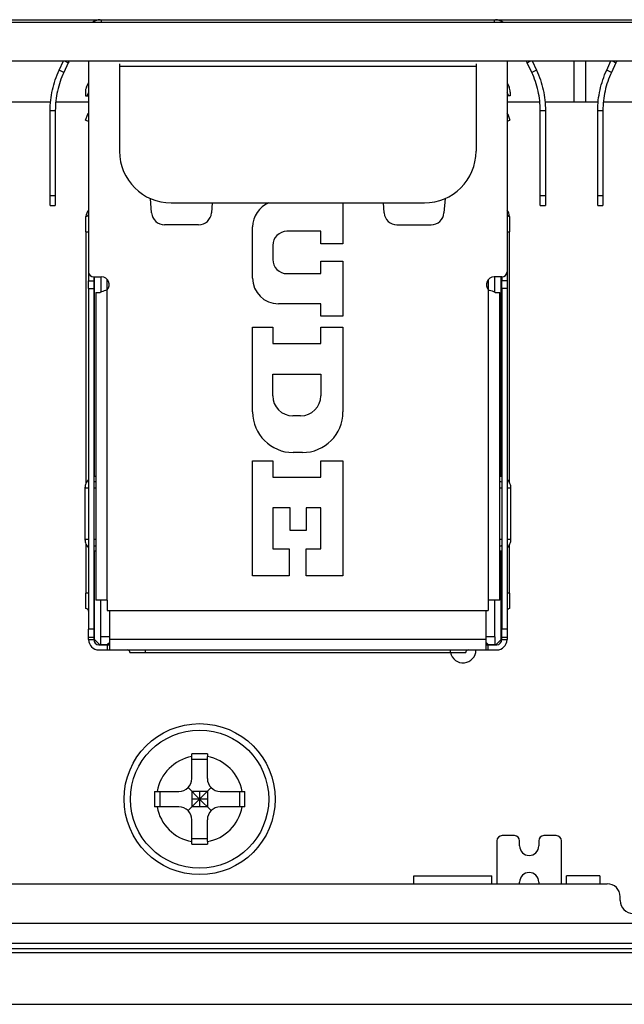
# Model space of a CAD drawing. Header units: millimetres. Extents: x 0 to 3905, y -1166 to 1110.
# Tile 22 of 155: x 1422 to 1446, y -861 to -823. Entities that reach past the tile are written whole.
import ezdxf

# ---------------------------------------------------------------- set-up
doc = ezdxf.new("R2010")
doc.units = ezdxf.units.MM
doc.header["$LTSCALE"] = 65.395
for name, color, linetype in [('101302061_DXF_CONTINUOUS_LINE', 7, 'CONTINUOUS'), ('4451_DXF_CONTINUOUS_LINE', 7, 'CONTINUOUS'), ('DE-11-004220DXF_CONTINUOUS_LINE', 7, 'CONTINUOUS'), ('DE-11-053560DXF_CONTINUOUS_LINE', 7, 'CONTINUOUS'), ('DE-11-055623DXF_CONTINUOUS_LINE', 7, 'CONTINUOUS'), ('DE-13-001392DXF_CONTINUOUS_LINE', 7, 'CONTINUOUS'), ('DE-19-007966DXF_CONTINUOUS_LINE', 7, 'CONTINUOUS'), ('PCB-MV-23383DXF_CONTINUOUS_LINE', 7, 'CONTINUOUS'), ('RH2-P110_RH2DXF_CONTINUOUS_LINE', 7, 'CONTINUOUS'), ('RH2-S120_3_2DXF_CONTINUOUS_LINE', 7, 'CONTINUOUS'), ('RH2-ZZ-0022_DXF_CONTINUOUS_LINE', 7, 'CONTINUOUS'), ('RUH-S110__W_DXF_CONTINUOUS_LINE', 7, 'CONTINUOUS'), ('SC-PSF0M3X6-DXF_CONTINUOUS_LINE', 7, 'CONTINUOUS')]:
    doc.layers.add(name, color=color, linetype=linetype)

msp = doc.modelspace()

# ---------------------------------------------------------------- linework, layer by layer
at = {"layer": '101302061_DXF_CONTINUOUS_LINE'}
for p, q in [((1441.646, -854.539), (1441.166, -854.539)), ((1443.266, -854.539), (1442.786, -854.539)), ((1440.966, -854.739), (1440.966, -856.405)), ((1441.846, -854.939), (1441.846, -854.739)), ((1442.586, -854.739), (1442.586, -854.939)), ((1443.466, -856.405), (1443.466, -854.739)), ((1437.746, -856.405), (1437.746, -856.099)), ((1437.746, -856.099), (1440.766, -856.099)), ((1440.766, -856.405), (1440.766, -856.099)), ((1441.846, -856.405), (1441.846, -856.339)), ((1442.586, -856.339), (1442.586, -856.405)), ((1443.666, -856.405), (1443.666, -856.099)), ((1444.946, -856.099), (1443.666, -856.099)), ((1444.946, -856.099), (1444.946, -856.405))]:
    msp.add_line(p, q, dxfattribs=at)
for centre, radius, start, end in [((1441.166, -854.739), 0.2, 90, 180), ((1441.646, -854.739), 0.2, 0, 90), ((1442.786, -854.739), 0.2, 90, 180), ((1443.266, -854.739), 0.2, 0, 90), ((1442.216, -854.939), 0.37, 180, 0), ((1442.216, -856.339), 0.37, 0, 180)]:
    msp.add_arc(centre, radius, start, end, dxfattribs=at)
at = {"layer": '4451_DXF_CONTINUOUS_LINE'}
msp.add_arc((1439.656, -847.345), 0.5, 191.5387, 0, dxfattribs=at)
at = {"layer": 'DE-11-004220DXF_CONTINUOUS_LINE'}
for p, q in [((1385.821, -857.925), (1477.821, -857.925)), ((1477.821, -858.725), (1385.821, -858.725)), ((1477.82, -858.925), (1385.82, -858.925))]:
    msp.add_line(p, q, dxfattribs=at)
at = {"layer": 'DE-11-053560DXF_CONTINUOUS_LINE'}
for p, q in [((1415.389, -856.405), (1445.239, -856.405)), ((1445.739, -857.053), (1445.739, -856.905))]:
    msp.add_line(p, q, dxfattribs=at)
for centre, start, end in [((1445.239, -856.905), 0, 90), ((1446.239, -857.053), 180, 270)]:
    msp.add_arc(centre, 0.5, start, end, dxfattribs=at)
at = {"layer": 'DE-11-055623DXF_CONTINUOUS_LINE'}
for p, q in [((1336.048, -823.025), (1546.869, -823.025)), ((1336.048, -824.525), (1546.869, -824.525)), ((1426.357, -824.636), (1426.357, -824.725)), ((1426.357, -824.725), (1426.357, -828.025)), ((1426.357, -824.725), (1440.157, -824.725)), ((1440.157, -824.636), (1440.157, -824.725)), ((1440.157, -824.725), (1440.157, -828.025)), ((1428.357, -830.025), (1438.157, -830.025))]:
    msp.add_line(p, q, dxfattribs=at)
for centre, start, end in [((1428.357, -828.025), 180, 270), ((1438.157, -828.025), 270, 0)]:
    msp.add_arc(centre, 2, start, end, dxfattribs=at)
at = {"layer": 'DE-13-001392DXF_CONTINUOUS_LINE'}
for p, q in [((1419.707, -822.925), (1425.607, -822.925)), ((1440.907, -822.925), (1446.807, -822.925)), ((1443.956, -826.125), (1443.956, -824.525)), ((1444.414, -826.125), (1444.414, -824.525))]:
    msp.add_line(p, q, dxfattribs=at)
at = {"layer": 'DE-19-007966DXF_CONTINUOUS_LINE'}
for p, q in [((1483.215, -859.075), (1387.012, -859.075)), ((1385.012, -861.075), (1485.215, -861.075))]:
    msp.add_line(p, q, dxfattribs=at)
at = {"layer": 'PCB-MV-23383DXF_CONTINUOUS_LINE'}
for p, q in [((1423.684, -826.125), (1421.63, -826.125)), ((1425.157, -826.125), (1423.884, -826.125)), ((1442.629, -826.125), (1441.357, -826.125)), ((1444.884, -826.125), (1442.83, -826.125)), ((1446.357, -826.125), (1445.084, -826.125))]:
    msp.add_line(p, q, dxfattribs=at)
at = {"layer": 'RH2-P110_RH2DXF_CONTINUOUS_LINE'}
for p, q in [((1425.382, -840.625), (1425.382, -832.895)), ((1425.632, -832.895), (1425.632, -833.487)), ((1425.882, -833.394), (1425.882, -832.997)), ((1440.632, -832.997), (1440.632, -833.394)), ((1440.882, -833.487), (1440.882, -832.895)), ((1441.132, -840.625), (1441.132, -832.895)), ((1425.381, -843.825), (1425.357, -843.825)), ((1425.382, -846.94), (1425.382, -843.506)), ((1441.131, -843.825), (1441.157, -843.825)), ((1441.132, -846.94), (1441.132, -843.506)), ((1425.381, -845.625), (1425.356, -845.625)), ((1425.632, -846.84), (1425.632, -845.415)), ((1440.882, -846.84), (1440.882, -845.415)), ((1441.131, -845.625), (1441.156, -845.625)), ((1425.632, -847.14), (1425.632, -846.84)), ((1425.982, -846.84), (1425.632, -846.84)), ((1440.882, -846.84), (1440.532, -846.84)), ((1440.882, -846.84), (1440.882, -847.14)), ((1425.382, -846.94), (1425.582, -847.14)), ((1425.582, -847.14), (1425.632, -847.14)), ((1425.632, -847.14), (1425.982, -847.14)), ((1425.882, -847.14), (1425.982, -847.04)), ((1440.532, -847.04), (1440.632, -847.14)), ((1440.532, -847.14), (1440.632, -847.14)), ((1440.632, -847.14), (1440.932, -847.14)), ((1440.932, -847.14), (1441.132, -846.94))]:
    msp.add_line(p, q, dxfattribs=at)
at = {"layer": 'RH2-S120_3_2DXF_CONTINUOUS_LINE'}
for p, q in [((1424.016, -824.883), (1424.182, -824.525)), ((1424.372, -824.591), (1424.197, -824.967)), ((1424.23, -824.525), (1424.372, -824.591)), ((1442.141, -824.591), (1442.283, -824.525)), ((1442.316, -824.967), (1442.141, -824.591)), ((1442.331, -824.525), (1442.498, -824.883)), ((1445.216, -824.883), (1445.382, -824.525)), ((1445.572, -824.591), (1445.397, -824.967)), ((1445.43, -824.525), (1445.572, -824.591)), ((1424.197, -824.967), (1424.016, -824.883)), ((1442.498, -824.883), (1442.316, -824.967)), ((1445.397, -824.967), (1445.216, -824.883)), ((1425.079, -825.534), (1425.157, -825.378)), ((1441.357, -825.378), (1441.435, -825.534)), ((1425.032, -825.733), (1425.032, -825.875)), ((1425.157, -825.744), (1425.091, -825.875)), ((1425.091, -825.875), (1425.157, -825.875)), ((1441.423, -825.875), (1441.357, -825.744)), ((1441.423, -825.875), (1441.357, -825.875)), ((1441.482, -825.733), (1441.482, -825.875)), ((1423.669, -829.747), (1423.669, -826.446)), ((1423.669, -826.446), (1423.869, -826.446)), ((1423.869, -826.446), (1423.869, -829.747)), ((1442.644, -829.747), (1442.644, -826.446)), ((1442.644, -826.446), (1442.844, -826.446)), ((1442.844, -826.446), (1442.844, -829.747)), ((1444.869, -829.747), (1444.869, -826.446)), ((1444.869, -826.446), (1445.069, -826.446)), ((1445.069, -826.446), (1445.069, -829.747)), ((1423.669, -830.129), (1423.669, -829.747)), ((1423.869, -829.747), (1423.669, -829.747)), ((1423.869, -829.747), (1423.869, -830.129)), ((1442.644, -830.129), (1442.644, -829.747)), ((1442.844, -829.747), (1442.644, -829.747)), ((1442.844, -829.747), (1442.844, -830.129)), ((1444.869, -830.129), (1444.869, -829.747)), ((1445.069, -829.747), (1444.869, -829.747)), ((1445.069, -829.747), (1445.069, -830.129)), ((1423.669, -830.129), (1423.869, -830.129)), ((1442.644, -830.129), (1442.844, -830.129)), ((1444.869, -830.129), (1445.069, -830.129)), ((1425.057, -831.145), (1425.057, -830.545)), ((1441.457, -830.545), (1441.457, -831.145)), ((1425.057, -831.145), (1425.057, -840.885)), ((1425.057, -831.145), (1425.157, -831.145)), ((1441.357, -831.145), (1441.457, -831.145)), ((1441.457, -840.884), (1441.457, -831.145)), ((1425.157, -832.695), (1425.157, -833.045)), ((1441.357, -832.695), (1441.357, -833.045)), ((1425.157, -833.345), (1425.157, -833.045)), ((1425.157, -833.045), (1425.357, -833.045)), ((1425.357, -832.895), (1425.357, -833.045)), ((1425.357, -833.045), (1425.357, -833.345)), ((1441.157, -832.895), (1441.157, -833.045)), ((1441.157, -833.345), (1441.157, -833.045)), ((1441.357, -833.045), (1441.157, -833.045)), ((1441.357, -833.045), (1441.357, -833.345)), ((1425.157, -833.345), (1425.157, -846.545)), ((1425.157, -833.345), (1425.357, -833.345)), ((1425.357, -833.345), (1425.357, -846.545)), ((1441.157, -833.345), (1441.157, -846.545)), ((1441.357, -833.345), (1441.157, -833.345)), ((1441.357, -833.345), (1441.357, -846.545)), ((1425.057, -843.246), (1425.057, -845.145)), ((1441.457, -845.145), (1441.457, -843.246)), ((1425.057, -845.745), (1425.057, -845.145)), ((1425.157, -845.145), (1425.057, -845.145)), ((1441.457, -845.145), (1441.357, -845.145)), ((1441.457, -845.145), (1441.457, -845.745)), ((1425.982, -847.345), (1425.982, -845.815)), ((1440.532, -845.815), (1440.532, -847.345)), ((1425.157, -846.945), (1425.157, -846.545)), ((1425.357, -846.545), (1425.157, -846.545)), ((1425.357, -846.545), (1425.357, -846.945)), ((1441.157, -846.945), (1441.157, -846.545)), ((1441.357, -846.545), (1441.157, -846.545)), ((1441.357, -846.545), (1441.357, -846.945)), ((1425.157, -846.845), (1425.357, -846.845)), ((1441.157, -846.845), (1441.357, -846.845)), ((1425.157, -846.945), (1425.357, -846.945)), ((1425.557, -847.145), (1425.982, -847.145)), ((1425.882, -847.145), (1425.882, -847.345)), ((1440.532, -846.945), (1425.982, -846.945)), ((1440.532, -847.145), (1440.957, -847.145)), ((1440.632, -847.345), (1440.632, -847.145)), ((1441.157, -846.945), (1441.357, -846.945)), ((1425.557, -847.345), (1440.957, -847.345)), ((1426.757, -847.445), (1439.757, -847.445)), ((1427.357, -847.445), (1427.357, -847.345)), ((1439.157, -847.345), (1439.157, -847.445))]:
    msp.add_line(p, q, dxfattribs=at)
for centre, radius, start, end in [((1425.732, -825.225), 1.5, 152.1627, 155), ((1440.782, -825.225), 1.5, 25, 27.8375), ((1446.932, -825.225), 1.5, 152.1627, 155), ((1425.477, -825.733), 0.445, 153.4351, 180), ((1441.037, -825.733), 0.445, 0, 26.5652), ((1425.466, -830.568), 0.41, 139.6324, 176.765), ((1425.057, -830.445), 0.1, 270, 0), ((1441.457, -830.445), 0.1, 180, 270), ((1441.046, -830.568), 0.41, 3.247, 40.3676), ((1425.057, -845.845), 0.1, 0, 90), ((1441.457, -845.845), 0.1, 90, 180), ((1425.557, -846.945), 0.4, 180, 270), ((1425.557, -846.945), 0.2, 180, 270), ((1440.957, -846.945), 0.4, 270, 0), ((1440.957, -846.945), 0.2, 270, 0), ((1426.657, -847.445), 0.1, 0, 90), ((1439.857, -847.445), 0.1, 90, 180)]:
    msp.add_arc(centre, radius, start, end, dxfattribs=at)
for points, knots in [([(1423.669, -826.446), (1423.669, -826.178), (1423.729, -825.639), (1423.902, -825.126), (1424.016, -824.883)], [0, 0, 0, 0, 0.5, 1, 1, 1, 1]), ([(1424.197, -824.967), (1424.09, -825.197), (1423.926, -825.683), (1423.869, -826.192), (1423.869, -826.446)], [0, 0, 0, 0, 0.5, 1, 1, 1, 1]), ([(1442.644, -826.446), (1442.644, -826.192), (1442.588, -825.683), (1442.423, -825.197), (1442.316, -824.967)], [0, 0, 0, 0, 0.5, 1, 1, 1, 1]), ([(1442.498, -824.883), (1442.611, -825.126), (1442.784, -825.639), (1442.844, -826.178), (1442.844, -826.446)], [0, 0, 0, 0, 0.5, 1, 1, 1, 1]), ([(1444.869, -826.446), (1444.869, -826.178), (1444.929, -825.639), (1445.102, -825.126), (1445.216, -824.883)], [0, 0, 0, 0, 0.5, 1, 1, 1, 1]), ([(1445.397, -824.967), (1445.29, -825.197), (1445.126, -825.683), (1445.069, -826.192), (1445.069, -826.446)], [0, 0, 0, 0, 0.5, 1, 1, 1, 1]), ([(1425.032, -825.875), (1425.037, -825.875), (1425.056, -825.875), (1425.076, -825.875), (1425.091, -825.875)], [0, 0, 0, 0, 0.235393, 1, 1, 1, 1]), ([(1441.482, -825.875), (1441.477, -825.875), (1441.458, -825.875), (1441.438, -825.875), (1441.423, -825.875)], [0, 0, 0, 0, 0.235394, 1, 1, 1, 1])]:
    msp.add_open_spline(points, degree=3, knots=knots, dxfattribs=at)
at = {"layer": 'RH2-ZZ-0022_DXF_CONTINUOUS_LINE'}
msp.add_line((1424.856, -822.925), (1441.657, -822.925), dxfattribs=at)
at = {"layer": 'RUH-S110__W_DXF_CONTINUOUS_LINE'}
for p, q in [((1425.607, -822.925), (1440.907, -822.925)), ((1425.657, -823.025), (1425.657, -822.925)), ((1440.857, -822.925), (1440.857, -823.025)), ((1425.157, -824.525), (1425.157, -832.695)), ((1441.357, -824.525), (1441.357, -832.695)), ((1425.044, -826.821), (1425.129, -826.587)), ((1425.129, -826.587), (1425.145, -826.544)), ((1425.157, -826.597), (1425.129, -826.587)), ((1441.385, -826.587), (1441.357, -826.597)), ((1441.385, -826.587), (1441.369, -826.544)), ((1441.385, -826.587), (1441.47, -826.821)), ((1425.044, -826.821), (1425.157, -826.863)), ((1441.357, -826.863), (1441.47, -826.821)), ((1427.598, -830.413), (1427.556, -829.857)), ((1429.946, -830.025), (1429.916, -830.413)), ((1435.007, -830.025), (1435.007, -831.605)), ((1436.598, -830.413), (1436.569, -830.025)), ((1438.958, -829.857), (1438.916, -830.413)), ((1429.418, -830.875), (1428.096, -830.875)), ((1437.096, -830.875), (1438.418, -830.875)), ((1431.507, -832.935), (1431.507, -830.955)), ((1434.147, -831.125), (1432.837, -831.125)), ((1434.147, -831.605), (1434.147, -831.125)), ((1435.007, -831.605), (1434.147, -831.605)), ((1432.287, -831.675), (1432.287, -832.215)), ((1434.147, -832.765), (1434.147, -832.285)), ((1434.147, -832.285), (1435.007, -832.285)), ((1435.007, -832.285), (1435.007, -834.415)), ((1432.837, -832.765), (1434.147, -832.765)), ((1425.357, -832.895), (1425.657, -832.895)), ((1441.157, -832.895), (1440.857, -832.895)), ((1425.432, -833.495), (1425.432, -845.415)), ((1425.432, -833.495), (1425.612, -833.495)), ((1425.882, -845.415), (1425.882, -833.394)), ((1440.632, -833.394), (1440.632, -845.415)), ((1440.902, -833.495), (1441.082, -833.495)), ((1441.082, -845.415), (1441.082, -833.495)), ((1434.147, -833.935), (1432.507, -833.935)), ((1434.147, -834.415), (1434.147, -833.935)), ((1435.007, -834.415), (1434.147, -834.415)), ((1431.507, -838.125), (1431.507, -834.835)), ((1431.507, -834.835), (1432.287, -834.835)), ((1432.287, -834.835), (1432.287, -835.475)), ((1434.147, -835.475), (1434.147, -834.835)), ((1434.147, -834.835), (1435.007, -834.835)), ((1435.007, -834.835), (1435.007, -838.125)), ((1432.287, -835.475), (1434.147, -835.475)), ((1432.287, -837.495), (1432.287, -836.655)), ((1432.287, -836.655), (1434.147, -836.655)), ((1434.147, -836.655), (1434.147, -837.495)), ((1433.367, -838.275), (1433.067, -838.275)), ((1431.507, -844.475), (1431.507, -840.015)), ((1431.507, -840.015), (1432.287, -840.015)), ((1432.287, -840.015), (1432.287, -840.655)), ((1433.437, -839.695), (1433.077, -839.695)), ((1434.147, -840.655), (1434.147, -840.015)), ((1434.147, -840.015), (1435.007, -840.015)), ((1435.007, -840.015), (1435.007, -844.475)), ((1432.287, -840.655), (1434.147, -840.655)), ((1425.018, -841.065), (1425.018, -843.065)), ((1425.018, -841.065), (1425.157, -841.065)), ((1425.357, -841.065), (1425.432, -841.065)), ((1441.082, -841.065), (1441.157, -841.065)), ((1441.357, -841.065), (1441.496, -841.065)), ((1441.496, -841.065), (1441.496, -843.065)), ((1432.287, -841.835), (1432.287, -843.431)), ((1432.967, -841.835), (1432.287, -841.835)), ((1432.967, -842.715), (1432.967, -841.835)), ((1433.587, -841.835), (1433.587, -842.715)), ((1434.147, -841.835), (1433.587, -841.835)), ((1434.147, -843.431), (1434.147, -841.835)), ((1433.587, -842.715), (1432.967, -842.715)), ((1425.157, -843.065), (1425.018, -843.065)), ((1425.432, -843.065), (1425.357, -843.065)), ((1441.157, -843.065), (1441.082, -843.065)), ((1441.496, -843.065), (1441.357, -843.065)), ((1432.287, -843.431), (1432.927, -843.431)), ((1432.927, -843.431), (1432.927, -844.475)), ((1433.587, -844.475), (1433.587, -843.431)), ((1433.587, -843.431), (1434.147, -843.431)), ((1432.927, -844.475), (1431.507, -844.475)), ((1435.007, -844.475), (1433.587, -844.475)), ((1425.882, -845.415), (1425.432, -845.415)), ((1425.882, -845.415), (1425.882, -845.815)), ((1440.632, -845.415), (1440.632, -845.815)), ((1441.082, -845.415), (1440.632, -845.415)), ((1425.882, -845.815), (1440.632, -845.815))]:
    msp.add_line(p, q, dxfattribs=at)
for centre, radius, start, end in [((1425.607, -823.375), 0.45, 90, 128.8256), ((1440.907, -823.375), 0.45, 51.1745, 90), ((1441.557, -826.476), 0.2, 180, 200), ((1432.507, -830.955), 1, 111.554, 180), ((1428.096, -830.375), 0.5, 184.2857, 270), ((1429.418, -830.375), 0.5, 270, 355.7143), ((1437.096, -830.375), 0.5, 184.2857, 270), ((1438.418, -830.375), 0.5, 270, 355.7143), ((1432.837, -831.675), 0.55, 90, 180), ((1432.837, -832.215), 0.55, 180, 270), ((1425.357, -832.695), 0.2, 180, 270), ((1441.157, -832.695), 0.2, 270, 0), ((1425.657, -833.195), 0.3, 318.5904, 90), ((1432.507, -832.935), 1, 180, 270), ((1440.857, -833.195), 0.3, 90, 221.4096), ((1433.067, -837.495), 0.78, 180, 270), ((1433.367, -837.495), 0.78, 270, 0), ((1433.077, -838.125), 1.57, 180, 270), ((1433.437, -838.125), 1.57, 270, 0), ((1425.474, -841.078), 0.462, 95.2559, 104.7069), ((1425.474, -841.107), 0.292, 98.1959, 113.5862), ((1441.04, -841.078), 0.462, 75.2731, 84.7433), ((1441.04, -841.107), 0.292, 66.3861, 81.8062), ((1425.474, -843.024), 0.292, 246.4157, 261.7991), ((1441.04, -843.024), 0.292, 278.1985, 293.613), ((1425.474, -843.053), 0.462, 255.2863, 264.7426), ((1441.04, -843.053), 0.462, 275.2585, 284.7339)]:
    msp.add_arc(centre, radius, start, end, dxfattribs=at)
for points, knots in [([(1425.882, -833.394), (1425.858, -833.402), (1425.767, -833.434), (1425.677, -833.467), (1425.612, -833.495)], [0, 0, 0, 0, 0.264822, 1, 1, 1, 1]), ([(1440.902, -833.495), (1440.882, -833.486), (1440.793, -833.45), (1440.702, -833.418), (1440.632, -833.394)], [0, 0, 0, 0, 0.229883, 1, 1, 1, 1]), ([(1425.157, -840.742), (1425.114, -840.783), (1425.043, -840.884), (1425.018, -841.005), (1425.018, -841.065)], [0, 0, 0, 0, 0.498753, 1, 1, 1, 1]), ([(1441.357, -840.742), (1441.4, -840.784), (1441.471, -840.885), (1441.496, -841.005), (1441.496, -841.065)], [0, 0, 0, 0, 0.4989, 1, 1, 1, 1]), ([(1425.018, -843.065), (1425.018, -843.125), (1425.043, -843.246), (1425.114, -843.347), (1425.157, -843.389)], [0, 0, 0, 0, 0.501145, 1, 1, 1, 1]), ([(1441.496, -843.065), (1441.496, -843.125), (1441.471, -843.246), (1441.4, -843.347), (1441.357, -843.388)], [0, 0, 0, 0, 0.501063, 1, 1, 1, 1])]:
    msp.add_open_spline(points, degree=3, knots=knots, dxfattribs=at)
at = {"layer": 'SC-PSF0M3X6-DXF_CONTINUOUS_LINE'}
for p, q in [((1429.156, -851.477), (1429.156, -851.376)), ((1429.156, -852.325), (1429.156, -851.477)), ((1429.756, -851.376), (1429.756, -851.477)), ((1429.756, -852.325), (1429.756, -851.477)), ((1429.756, -851.585), (1429.156, -851.585)), ((1427.707, -852.825), (1428.656, -852.825)), ((1427.916, -852.825), (1427.916, -853.425)), ((1429.456, -853.125), (1429.01, -852.679)), ((1429.156, -852.825), (1429.156, -853.425)), ((1429.756, -852.825), (1429.156, -852.825)), ((1429.456, -853.125), (1429.903, -852.679)), ((1429.456, -852.825), (1429.456, -853.425)), ((1429.756, -852.825), (1429.756, -853.425)), ((1430.256, -852.825), (1431.206, -852.825)), ((1430.996, -852.825), (1430.996, -853.425)), ((1429.01, -853.572), (1429.456, -853.125)), ((1429.756, -853.125), (1429.156, -853.125)), ((1429.903, -853.572), (1429.456, -853.125)), ((1428.656, -853.425), (1427.707, -853.425)), ((1429.756, -853.425), (1429.156, -853.425)), ((1431.206, -853.425), (1430.256, -853.425)), ((1429.156, -854.773), (1429.156, -853.925)), ((1429.756, -854.773), (1429.756, -853.925)), ((1429.756, -854.665), (1429.156, -854.665)), ((1429.156, -854.874), (1429.156, -854.773)), ((1429.756, -854.773), (1429.756, -854.874))]:
    msp.add_line(p, q, dxfattribs=at)
for radius in [2.925, 2.675]:
    msp.add_circle((1429.456, -853.125), radius, dxfattribs=at)
for centre, radius, start, end in [((1429.456, -853.125), 1.675, 100.3176, 169.6824), ((1429.456, -953.609), 102.234, 89.83187, 90.16813), ((1429.456, -853.125), 1.675, 10.3176, 79.6824), ((1428.656, -852.325), 0.5, 270, 0), ((1430.256, -852.325), 0.5, 180, 270), ((1529.962, -853.107), 102.255, 179.84191, 180.01001), ((1328.994, -853.107), 102.212, 359.98999, 0.15815), ((1529.962, -853.143), 102.255, 179.98999, 180.15809), ((1328.994, -853.143), 102.212, 359.84185, 0.01001), ((1429.456, -853.125), 1.675, 190.3176, 259.6824), ((1428.656, -853.925), 0.5, 0, 90), ((1429.456, -853.125), 1.675, 280.3176, 349.6824), ((1430.256, -853.925), 0.5, 90, 180), ((1429.456, -752.641), 102.234, 269.83187, 270.16813)]:
    msp.add_arc(centre, radius, start, end, dxfattribs=at)

doc.saveas('drawing.dxf')
